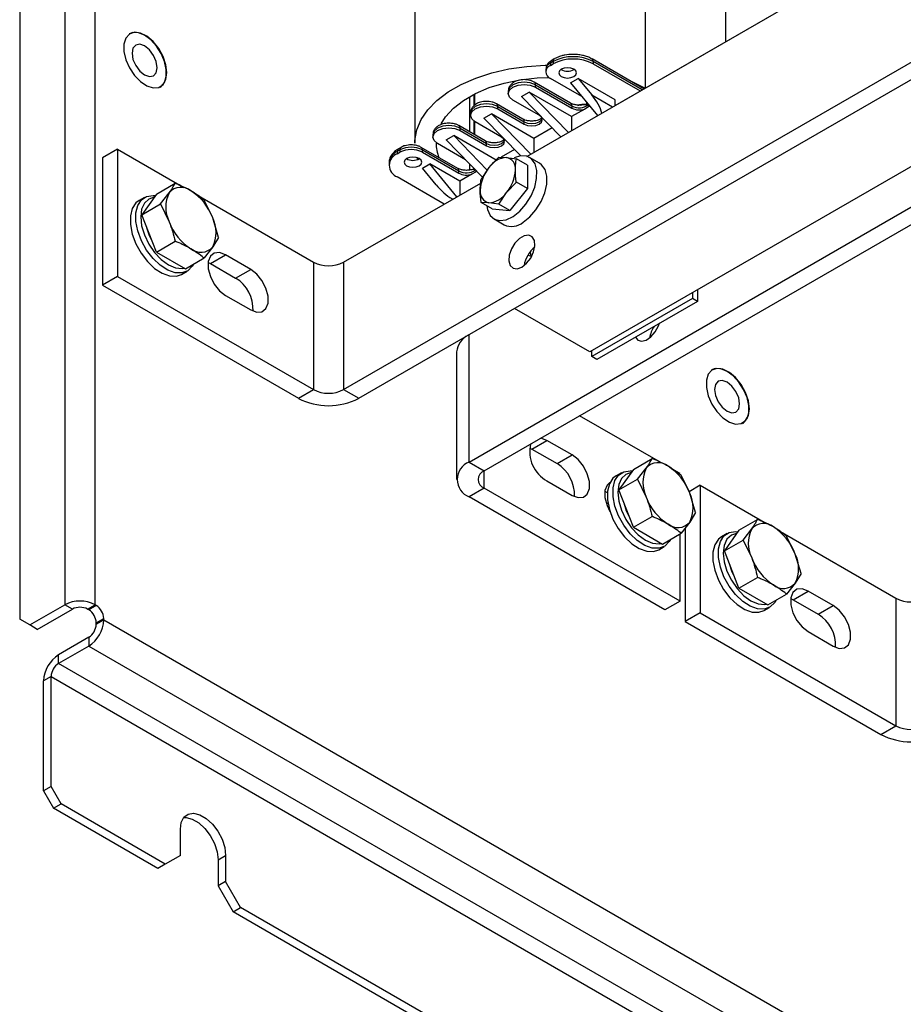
# Model space of a CAD drawing. Header units: millimetres. Extents: x 5 to 414, y 6 to 290.
# Tile 27 of 37: x 323 to 347, y 152 to 180. Entities that reach past the tile are written whole.
import ezdxf

# ---------------------------------------------------------------- set-up
doc = ezdxf.new("R2010")
doc.units = ezdxf.units.MM

msp = doc.modelspace()

# ---------------------------------------------------------------- linework, layer by layer
at = {"color": 7, "linetype": 'Continuous', "lineweight": 25}
for p, q in [((323.8734, 204.2518), (323.8734, 163.3431)), ((324.7219, 163.3431), (324.7219, 204.2518)), ((322.6006, 203.1905), (322.6006, 162.935)), ((340.2147, 187.0431), (340.2147, 177.8978)), ((342.4774, 185.7368), (342.4774, 179.204)), ((333.7276, 185.4919), (333.7276, 176.3467)), ((336.8841, 175.975), (346.8966, 181.7551)), ((339.3661, 177.4079), (346.2351, 181.3733)), ((331.7223, 169.4024), (349.5414, 179.6891)), ((332.1466, 169.1575), (349.9657, 179.4442)), ((337.6196, 178.6448), (337.5489, 178.604)), ((337.6527, 178.7181), (337.582, 178.6773)), ((337.6196, 178.6448), (337.6196, 178.5795)), ((352.9284, 178.7055), (338.659, 170.4679)), ((340.1767, 177.8759), (338.7178, 178.7181)), ((338.7509, 178.6448), (338.7509, 178.5795)), ((340.1298, 177.8488), (338.7509, 178.6448)), ((337.4171, 178.4203), (337.4171, 178.355)), ((337.5489, 178.604), (337.5489, 178.5387)), ((337.5489, 178.5387), (337.6196, 178.5795)), ((338.7509, 178.5795), (340.0732, 177.8162)), ((338.4332, 177.6608), (337.5489, 178.1713)), ((338.1145, 178.0488), (338.3267, 178.1713)), ((339.3661, 177.5712), (338.3267, 178.1713)), ((338.3267, 178.1713), (338.7092, 177.7055)), ((338.1168, 177.4731), (337.0915, 178.065)), ((337.1246, 177.9264), (337.1246, 177.9917)), ((337.1246, 177.9917), (338.1499, 177.3998)), ((337.1246, 177.9264), (338.1499, 177.3345)), ((338.1145, 178.0488), (338.8742, 177.1238)), ((340.2147, 177.8978), (340.2147, 177.8978)), ((335.2578, 167.3614), (353.0769, 177.6481)), ((335.2649, 177.6529), (335.2649, 176.6702)), ((335.3912, 177.722), (335.3912, 177.397)), ((335.4205, 177.4249), (335.4205, 177.7369)), ((336.3564, 177.808), (336.3564, 177.7427)), ((337.2307, 177.1304), (336.4882, 177.559)), ((336.7357, 177.661), (336.9478, 177.7835)), ((337.8392, 176.5264), (336.7357, 177.661)), ((338.1428, 177.0936), (336.9478, 177.7835)), ((338.0513, 176.6488), (336.9478, 177.7835)), ((338.7092, 177.7055), (339.2955, 177.3671)), ((339.3661, 177.4078), (339.3661, 177.5712)), ((335.6821, 167.1164), (353.5012, 177.4032)), ((336.7733, 177.024), (336.0308, 177.4526)), ((336.0639, 177.3141), (336.0639, 177.3794)), ((336.0639, 177.3794), (336.8064, 176.9508)), ((336.0639, 177.3141), (336.8064, 176.8855)), ((338.5128, 177.3072), (338.1428, 177.0936)), ((338.1499, 177.3998), (338.1499, 177.3345)), ((338.427, 177.4192), (338.3876, 177.411)), ((338.5553, 177.4268), (338.427, 177.4192)), ((338.6214, 177.3699), (338.5128, 177.3072)), ((338.56, 177.5064), (338.56, 177.4384)), ((338.6558, 177.3898), (338.6214, 177.3699)), ((335.2957, 177.1957), (335.2957, 177.1304)), ((335.675, 177.0487), (335.8872, 177.1712)), ((335.675, 177.0487), (336.7096, 175.9849)), ((337.0822, 176.4813), (335.8872, 177.1712)), ((336.9907, 176.0365), (335.8872, 177.1712)), ((338.1428, 177.0936), (338.1428, 176.7016)), ((335.7126, 176.4117), (334.9701, 176.8403)), ((335.0033, 176.7018), (335.0033, 176.7671)), ((335.0033, 176.7671), (335.7457, 176.3385)), ((335.0033, 176.7018), (335.7457, 176.2732)), ((335.3912, 176.9704), (335.3912, 176.5973)), ((335.4205, 176.5804), (335.4205, 176.9509)), ((336.17, 176.5181), (335.4275, 176.9467)), ((336.8064, 176.8855), (336.8064, 176.9508)), ((337.595, 176.7774), (337.0822, 176.4813)), ((334.2351, 176.5834), (334.2351, 176.5181)), ((334.6144, 176.4364), (334.8265, 176.5589)), ((334.6144, 176.4364), (335.6338, 175.3882)), ((336.0215, 175.869), (334.8265, 176.5589)), ((334.8265, 176.5589), (335.7699, 175.5889)), ((337.0822, 176.4813), (337.0822, 176.0893)), ((325.3583, 176.1791), (324.9341, 175.9342)), ((325.3583, 176.1791), (325.3583, 172.5864)), ((325.3583, 176.1791), (327.2249, 175.1016)), ((333.3062, 176.1548), (333.2355, 176.114)), ((333.3394, 176.228), (333.2687, 176.1872)), ((333.3062, 176.1548), (333.3062, 176.0895)), ((333.3464, 176.2315), (333.3403, 176.2285)), ((334.9348, 175.6361), (333.9095, 176.228)), ((333.9426, 176.0895), (333.9426, 176.1548)), ((333.9426, 176.1548), (334.9679, 175.5629)), ((335.1575, 175.878), (334.3669, 176.3344)), ((335.7457, 176.2732), (335.7457, 176.3385)), ((336.5344, 176.1651), (336.1575, 175.9475)), ((324.9341, 175.9342), (324.9341, 172.3414)), ((333.2355, 176.114), (333.2355, 176.0486)), ((333.2355, 176.0486), (333.3062, 176.0895)), ((333.8118, 175.8875), (333.794, 175.9385)), ((333.9426, 176.0895), (334.9679, 175.4976)), ((336.0918, 175.9493), (335.8164, 175.6576)), ((336.0918, 175.9493), (336.3114, 175.9433)), ((336.3114, 175.9433), (336.5868, 175.9051)), ((336.8983, 175.7252), (336.5868, 175.9051)), ((337.2427, 175.7796), (336.9599, 175.9429)), ((333.0012, 175.7874), (333.0012, 175.7221)), ((333.9426, 175.6404), (334.1547, 175.7629)), ((334.3251, 175.1747), (333.9426, 175.6404)), ((334.9962, 175.2771), (334.1547, 175.7629)), ((334.9144, 174.8379), (334.1547, 175.7629)), ((335.2649, 175.7675), (335.2649, 175.5881)), ((335.8164, 175.6576), (335.5968, 175.3336)), ((336.8983, 175.7252), (336.8983, 175.0652)), ((334.5579, 174.6321), (333.2355, 175.3955)), ((334.9679, 175.4976), (334.9679, 175.5629)), ((335.3308, 175.4703), (334.9962, 175.2771)), ((335.4394, 175.533), (335.3308, 175.4703)), ((335.4737, 175.5528), (335.4394, 175.533)), ((326.4492, 174.9125), (326.975, 175.216)), ((331.7223, 172.9952), (335.5829, 175.2238)), ((334.9962, 175.2771), (334.9962, 174.8851)), ((336.3114, 174.9533), (336.5868, 175.2451)), ((336.8983, 175.0652), (336.4033, 174.4495)), ((336.8983, 175.0652), (336.5868, 175.2451)), ((326.116, 174.8179), (325.9605, 174.7281)), ((326.4492, 174.9125), (326.0409, 174.3316)), ((326.5668, 174.6352), (326.8107, 174.9486)), ((327.5567, 174.9101), (330.8738, 172.9952)), ((334.7686, 174.7833), (334.7942, 174.7685)), ((336.0918, 174.6293), (336.3114, 174.9533)), ((326.0409, 174.3316), (326.5668, 174.6352)), ((326.5668, 174.6352), (326.8107, 174.1321)), ((328.0355, 174.2416), (327.7915, 174.7447)), ((335.8164, 174.6676), (335.5968, 174.6736)), ((335.9084, 174.4937), (335.5968, 174.6736)), ((336.0918, 174.6293), (335.8164, 174.6676)), ((335.9084, 174.4937), (336.4033, 174.4495)), ((336.4033, 174.4495), (336.0918, 174.6293)), ((326.4492, 173.2794), (326.0409, 174.3316)), ((328.1998, 173.6925), (328.0355, 174.2416)), ((335.96, 174.2108), (336.2428, 174.0475)), ((328.1998, 173.6925), (328.0355, 173.425)), ((326.4492, 173.2794), (326.975, 173.583)), ((328.0355, 173.425), (327.7915, 173.1116)), ((326.4492, 173.2794), (327.2657, 172.808)), ((327.2657, 172.808), (327.7915, 173.1116)), ((327.9746, 172.9541), (328.3989, 173.1991)), ((329.106, 172.7909), (328.3989, 173.1991)), ((327.9084, 172.9872), (327.9746, 172.9541)), ((327.9746, 172.9541), (328.6817, 172.5459)), ((330.8738, 172.9952), (330.8738, 169.4024)), ((331.7223, 172.9952), (331.7223, 169.4024)), ((325.3583, 172.5864), (324.9341, 172.3414)), ((325.3583, 172.5864), (330.8738, 169.4024)), ((327.1604, 172.6495), (327.3159, 172.7394)), ((328.6817, 172.5459), (329.106, 172.7909)), ((324.9341, 172.3414), (330.4495, 169.1575)), ((328.3989, 172.0559), (329.106, 171.6477)), ((341.544, 172.1334), (341.544, 171.9701)), ((341.6854, 172.2151), (341.6854, 171.8885)), ((341.544, 171.9701), (338.7156, 170.3373)), ((341.6854, 171.8885), (338.857, 170.2557)), ((341.6854, 171.8885), (341.544, 171.9701)), ((338.659, 170.4679), (336.5378, 171.6925)), ((335.2578, 167.3614), (335.2578, 170.9535)), ((334.9064, 170.4643), (334.9064, 166.8715)), ((338.7156, 170.3373), (338.7156, 170.5006)), ((338.857, 170.2557), (338.7156, 170.3373)), ((330.4495, 169.1575), (330.8738, 169.4024)), ((331.7223, 169.4024), (332.1466, 169.1575)), ((340.6599, 167.3457), (338.3696, 168.6679)), ((337.0256, 167.7291), (337.4499, 167.974)), ((338.157, 167.5658), (337.4499, 167.974)), ((336.9594, 167.7622), (337.0256, 167.7291)), ((337.0256, 167.7291), (337.7327, 167.3209)), ((337.7327, 167.3209), (338.157, 167.5658)), ((335.2578, 167.3614), (335.6821, 167.1164)), ((339.8842, 167.1566), (340.4101, 167.4602)), ((335.6821, 166.6266), (335.6821, 167.1164)), ((339.5511, 167.062), (339.3955, 166.9722)), ((339.8842, 167.1566), (339.4759, 166.5757)), ((340.0018, 166.8793), (340.2457, 167.1927)), ((341.1975, 167.0354), (340.9917, 167.1542)), ((337.4499, 166.8309), (338.157, 166.4227)), ((339.4759, 166.5757), (340.0018, 166.8793)), ((340.0018, 166.8793), (340.2457, 166.3762)), ((341.4705, 166.4857), (341.2266, 166.9888)), ((335.6821, 166.6266), (335.2578, 166.3817)), ((341.1975, 163.4426), (335.6821, 166.6266)), ((339.0807, 166.5376), (339.1469, 166.5045)), ((339.1469, 166.5045), (339.1502, 166.5064)), ((339.1469, 166.5045), (339.1499, 166.5028)), ((339.8842, 165.5235), (339.4759, 166.5757)), ((341.7632, 166.7088), (341.45, 166.528)), ((341.6348, 165.9366), (341.4705, 166.4857)), ((341.7632, 166.7088), (341.7632, 163.116)), ((341.7632, 166.7088), (343.6298, 165.6313)), ((340.7733, 163.1977), (335.2578, 166.3817)), ((339.1667, 166.2009), (339.1278, 166.1796)), ((341.6348, 165.9366), (341.4705, 165.6692)), ((339.8842, 165.5235), (340.4101, 165.8271)), ((341.4705, 165.6692), (341.2266, 165.3557)), ((342.854, 165.4421), (343.3799, 165.7457)), ((339.8842, 165.5235), (340.7007, 165.0522)), ((340.7007, 165.0522), (341.2266, 165.3557)), ((341.1975, 163.4426), (341.1975, 165.339)), ((341.339, 165.5001), (341.339, 162.8711)), ((342.5209, 165.3475), (342.3653, 165.2577)), ((342.854, 165.4421), (342.4458, 164.8613)), ((342.9717, 165.1649), (343.2156, 165.4783)), ((343.9616, 165.4397), (347.2786, 163.5248)), ((342.4458, 164.8613), (342.9717, 165.1649)), ((342.9717, 165.1649), (343.2156, 164.6617)), ((344.4403, 164.7712), (344.1964, 165.2744)), ((340.5954, 164.8937), (340.751, 164.9835)), ((342.854, 163.8091), (342.4458, 164.8613)), ((344.6047, 164.2221), (344.4403, 164.7712)), ((344.6047, 164.2221), (344.4403, 163.9547)), ((342.854, 163.8091), (343.3799, 164.1126)), ((344.4403, 163.9547), (344.1964, 163.6413)), ((342.854, 163.8091), (343.6705, 163.3377)), ((344.3795, 163.4838), (344.8038, 163.7287)), ((345.5109, 163.3205), (344.8038, 163.7287)), ((341.1975, 163.4426), (340.7733, 163.1977)), ((343.6705, 163.3377), (344.1964, 163.6413)), ((344.3133, 163.5169), (344.3795, 163.4838)), ((344.3795, 163.4838), (345.0866, 163.0756)), ((347.2786, 163.5248), (347.2786, 159.932)), ((322.8835, 162.7717), (323.8734, 163.3431)), ((323.0956, 162.6492), (324.0855, 163.2207)), ((324.0855, 163.2207), (323.8734, 163.3431)), ((324.5098, 163.2207), (324.7219, 163.3431)), ((324.5452, 163.2003), (324.5098, 163.2207)), ((324.7573, 163.3227), (324.5452, 163.2003)), ((324.7573, 163.3227), (324.7219, 163.3431)), ((341.7632, 163.116), (341.339, 162.8711)), ((341.7632, 163.116), (347.2786, 159.932)), ((343.5652, 163.1792), (343.7208, 163.269)), ((345.0866, 163.0756), (345.5109, 163.3205)), ((322.8835, 162.7717), (322.6006, 162.935)), ((324.7573, 162.8328), (324.9694, 162.9553)), ((324.7573, 162.792), (324.9694, 162.9145)), ((324.7573, 162.792), (324.7573, 162.8328)), ((324.9694, 162.9145), (324.9694, 162.9553)), ((324.9694, 162.9145), (383.0229, 129.4009)), ((341.339, 162.8711), (346.8544, 159.6871)), ((323.0956, 162.6492), (322.8835, 162.7717)), ((344.8038, 162.5856), (345.5109, 162.1774)), ((324.5452, 162.4246), (323.6966, 161.9348)), ((324.5452, 162.4246), (324.5452, 162.1796)), ((324.5452, 162.1796), (323.6966, 161.6898)), ((324.5452, 162.1796), (382.5986, 128.6661)), ((323.6966, 161.6898), (323.6966, 161.9348)), ((381.7501, 128.1762), (323.6966, 161.6898)), ((323.4845, 161.3224), (323.2724, 161.1999)), ((323.2724, 158.0971), (323.2724, 161.1999)), ((323.4845, 158.2195), (323.4845, 161.3224)), ((323.4845, 161.3224), (381.538, 127.8088)), ((346.8544, 159.6871), (347.2786, 159.932)), ((323.4845, 158.2195), (323.2724, 158.0971)), ((323.7673, 157.7296), (323.4845, 158.2195)), ((323.2724, 158.0971), (323.5552, 157.6072)), ((323.5552, 157.6072), (323.7673, 157.7296)), ((326.4897, 155.9131), (323.5552, 157.6072)), ((326.7018, 156.0356), (323.7673, 157.7296)), ((327.1261, 156.2806), (327.1261, 157.0155)), ((327.1261, 156.2806), (326.7018, 156.0356)), ((328.1868, 156.1582), (328.3989, 156.2807)), ((328.3989, 156.2807), (328.3989, 155.5458)), ((326.7018, 156.0356), (326.4897, 155.9131)), ((328.1868, 156.1582), (328.1868, 155.4233)), ((328.3989, 155.5458), (328.1868, 155.4233)), ((328.1868, 155.4233), (328.611, 154.6885)), ((328.8232, 154.811), (328.3989, 155.5458)), ((328.611, 154.6885), (328.8232, 154.811)), ((337.3084, 149.9125), (328.8232, 154.811)), ((337.0963, 149.79), (328.611, 154.6885))]:
    msp.add_line(p, q, dxfattribs=at)
at = {"color": 7, "linetype": 'Continuous', "lineweight": 25, "flags": 128}
for points in [[(326.7443, 178.335), (326.7173, 178.5576), (326.6386, 178.7916), (326.5153, 179.0162), (326.3583, 179.2115), (326.1816, 179.3601), (326.0008, 179.4488), (325.8321, 179.4697), (325.6904, 179.4211), (325.5883, 179.3071), (325.5348, 179.1379), (325.5348, 178.9286), (325.5883, 178.6977), (325.6904, 178.4658), (325.8321, 178.2535), (326.0008, 178.0796), (326.1816, 177.9596), (326.3583, 177.9041), (326.5153, 177.9182), (326.6386, 178.0004), (326.7173, 178.1436), (326.7443, 178.335)], [(326.5537, 177.9203), (326.5838, 177.9402), (326.6786, 178.0559), (326.7281, 178.2218), (326.7281, 178.4245), (326.6786, 178.6475), (326.5838, 178.8727), (326.4511, 179.082), (326.2915, 179.2584), (326.1178, 179.3875), (325.9441, 179.4589), (325.7844, 179.4669), (325.6818, 179.4307)], [(326.1178, 178.2672), (326.2531, 178.2202), (326.3678, 178.2425), (326.4444, 178.3307), (326.4713, 178.4714), (326.4444, 178.6431), (326.3678, 178.8198), (326.2531, 178.9745), (326.1178, 179.0837), (325.9825, 179.1308), (325.8678, 179.1085), (325.7911, 179.0203), (325.7642, 178.8796), (325.7911, 178.7078), (325.8678, 178.5311), (325.9825, 178.3764), (326.1178, 178.2672)], [(333.7276, 176.3467), (333.7299, 176.4216), (333.7829, 176.7194), (333.9057, 177.0103), (334.096, 177.2888), (334.3502, 177.5498), (334.6635, 177.7884), (335.0303, 178.0001), (335.4435, 178.181), (335.8956, 178.3277), (336.3781, 178.4376), (336.882, 178.5085), (337.3979, 178.5391), (337.4401, 178.5398)], [(338.2065, 178.4285), (338.1254, 178.4598), (338.0297, 178.4707), (337.934, 178.4598), (337.8529, 178.4285), (337.7987, 178.3816), (337.7797, 178.3264), (337.7987, 178.2712), (337.8529, 178.2244), (337.934, 178.1931), (338.0297, 178.1821), (338.1254, 178.1931), (338.2065, 178.2244), (338.2607, 178.2712), (338.2797, 178.3264), (338.2607, 178.3816), (338.2065, 178.4285)], [(334.4676, 176.887), (334.5946, 177.0854), (334.8181, 177.3295), (335.1021, 177.5517), (335.4403, 177.7469), (335.8251, 177.9108), (336.248, 178.0399), (336.6994, 178.131), (337.1694, 178.1824), (337.5139, 178.194)], [(339.7263, 178.1359), (339.8237, 178.0946), (340.2147, 177.8978)], [(337.1246, 177.9917), (336.9786, 178.048), (336.8064, 178.0678), (336.6342, 178.048), (336.4882, 177.9917), (336.3907, 177.9074), (336.3564, 177.808)], [(336.4882, 177.559), (336.3907, 177.6433), (336.3564, 177.7427), (336.3907, 177.8421), (336.4882, 177.9264), (336.6342, 177.9827), (336.8064, 178.0025), (336.9786, 177.9827), (337.1246, 177.9264)], [(336.0639, 177.3794), (335.9179, 177.4357), (335.7457, 177.4555), (335.5735, 177.4357), (335.4275, 177.3794), (335.33, 177.2951), (335.2957, 177.1957)], [(335.4275, 176.9467), (335.33, 177.031), (335.2957, 177.1304), (335.33, 177.2298), (335.4275, 177.3141), (335.5735, 177.3704), (335.7457, 177.3902), (335.9179, 177.3704), (336.0639, 177.3141)], [(338.6214, 177.3699), (338.6425, 177.3955), (338.6462, 177.4014)], [(336.8064, 176.8855), (336.9037, 176.8479), (337.0185, 176.8347), (337.1333, 176.8479), (337.2307, 176.8855), (337.2957, 176.9416), (337.3185, 177.0079), (337.2957, 177.0742), (337.2307, 177.1304)], [(336.8064, 176.9508), (336.9037, 176.9132), (337.0185, 176.9001), (337.1333, 176.9132), (337.2307, 176.9508), (337.2957, 177.007), (337.3131, 177.0406)], [(335.0033, 176.7671), (334.8573, 176.8234), (334.6851, 176.8432), (334.5129, 176.8234), (334.3669, 176.7671), (334.2693, 176.6828), (334.2351, 176.5834)], [(334.3669, 176.3344), (334.2693, 176.4187), (334.2351, 176.5181), (334.2693, 176.6175), (334.3669, 176.7018), (334.5129, 176.7581), (334.6851, 176.7779), (334.8573, 176.7581), (335.0033, 176.7018)], [(335.7457, 176.2732), (335.8431, 176.2356), (335.9579, 176.2224), (336.0727, 176.2356), (336.17, 176.2732), (336.235, 176.3293), (336.2579, 176.3956), (336.235, 176.4619), (336.17, 176.5181)], [(335.7457, 176.3385), (335.8431, 176.3009), (335.9579, 176.2877), (336.0727, 176.3009), (336.17, 176.3385), (336.235, 176.3947), (336.2525, 176.4283)], [(333.4971, 175.7098), (333.5782, 175.6785), (333.6739, 175.6676), (333.7696, 175.6785), (333.8507, 175.7098), (333.9049, 175.7567), (333.9239, 175.8119), (333.9049, 175.8671), (333.8507, 175.9139), (333.7696, 175.9452), (333.6739, 175.9562), (333.5782, 175.9452), (333.4971, 175.9139), (333.4429, 175.8671), (333.4239, 175.8119), (333.4429, 175.7567), (333.4971, 175.7098)], [(336.4956, 174.282), (336.6848, 174.4325), (336.8574, 174.6309), (337.0004, 174.8624), (337.1034, 175.1097), (337.1586, 175.3546), (337.162, 175.579), (337.1134, 175.766), (337.0163, 175.902), (336.8779, 175.9767), (336.7085, 175.9848), (336.5304, 175.93)], [(336.7785, 174.1187), (336.9677, 174.2693), (337.1402, 174.4676), (337.2833, 174.6991), (337.3862, 174.9464), (337.4415, 175.1914), (337.4449, 175.4157), (337.3962, 175.6027), (337.2991, 175.7387), (337.2427, 175.7796)], [(335.4635, 175.5633), (335.4606, 175.5586), (335.4394, 175.533)], [(327.495, 172.9404), (327.4596, 172.8773), (327.3345, 172.7508), (327.1706, 172.6888), (326.9782, 172.6954), (326.7693, 172.7699), (326.557, 172.9079), (326.3547, 173.1006), (326.1751, 173.3359), (326.0295, 173.599), (325.927, 173.8734), (325.8741, 174.1418), (325.8741, 174.3874), (325.927, 174.5948), (326.0295, 174.7508), (326.1751, 174.8458), (326.3547, 174.8738), (326.418, 174.8681)], [(326.3845, 174.8204), (326.2367, 174.7721), (326.1131, 174.6574), (326.0354, 174.4856), (326.0089, 174.2685), (326.0354, 174.0207), (326.1131, 173.7592), (326.2367, 173.5018), (326.3978, 173.2661), (326.5854, 173.0681), (326.7867, 172.9212), (326.988, 172.8356), (327.1756, 172.8171), (327.2339, 172.8264)], [(325.9605, 174.7281), (325.8739, 174.661), (325.7715, 174.505), (325.7186, 174.2976), (325.7186, 174.052), (325.7715, 173.7835), (325.8739, 173.5092), (326.0195, 173.2461), (326.1991, 173.0108), (326.4014, 172.8181), (326.6137, 172.6801), (326.8226, 172.6055), (327.0151, 172.599), (327.1604, 172.6495)], [(335.7571, 174.5811), (335.7757, 174.4756), (335.8493, 174.3125), (335.9682, 174.2062), (336.1235, 174.1644), (336.3038, 174.1903), (336.4956, 174.282)], [(326.3313, 173.583), (326.2585, 173.7324), (326.1846, 173.9613)], [(336.7428, 172.8559), (336.8756, 172.9612), (336.9905, 173.1097), (337.0719, 173.2812), (337.1089, 173.4527), (337.0964, 173.6008), (337.0362, 173.7057), (336.9363, 173.7532), (336.8103, 173.7368), (336.6752, 173.6588), (336.5492, 173.5297), (336.4493, 173.367), (336.3891, 173.1925), (336.3766, 173.0299), (336.4136, 172.9012), (336.495, 172.8237), (336.6099, 172.8079), (336.7428, 172.8559)], [(328.3989, 173.1991), (328.2296, 173.2623), (328.0807, 173.249), (327.9702, 173.1607), (327.9114, 173.0081), (327.9114, 172.8096), (327.9702, 172.5891), (328.0807, 172.3733), (328.2296, 172.1881), (328.3989, 172.0559)], [(337.0155, 173.1568), (336.9341, 173.1792), (336.9121, 173.1944)], [(337.0155, 173.1568), (337.0019, 173.1822), (336.977, 173.2894)], [(329.106, 171.6477), (329.2753, 171.5844), (329.4242, 171.5977), (329.5347, 171.686), (329.5935, 171.8386), (329.5935, 172.0371), (329.5347, 172.2576), (329.4242, 172.4735), (329.2753, 172.6587), (329.106, 172.7909)], [(339.9389, 170.8802), (340.0066, 170.7965), (340.1144, 170.7647), (340.2444, 170.7971), (340.3789, 170.8891), (340.4999, 171.0285), (340.5909, 171.1964), (340.6177, 171.2721)], [(343.1491, 168.8647), (343.1221, 169.0873), (343.0435, 169.3213), (342.9202, 169.5459), (342.7632, 169.7412), (342.5865, 169.8898), (342.4057, 169.9785), (342.237, 169.9994), (342.0953, 169.9507), (341.9931, 169.8367), (341.9397, 169.6675), (341.9397, 169.4582), (341.9931, 169.2273), (342.0953, 168.9955), (342.237, 168.7831), (342.4057, 168.6092), (342.5865, 168.4892), (342.7632, 168.4338), (342.9202, 168.4478), (343.0435, 168.5301), (343.1221, 168.6733), (343.1491, 168.8647)], [(342.9586, 168.4499), (342.9886, 168.4698), (343.0835, 168.5856), (343.133, 168.7515), (343.133, 168.9541), (343.0835, 169.1771), (342.9886, 169.4024), (342.856, 169.6117), (342.6964, 169.788), (342.5226, 169.9172), (342.3489, 169.9886), (342.1893, 169.9966), (342.0867, 169.9603)], [(342.5226, 168.7969), (342.6579, 168.7498), (342.7726, 168.7721), (342.8493, 168.8603), (342.8762, 169.001), (342.8493, 169.1728), (342.7726, 169.3495), (342.6579, 169.5042), (342.5226, 169.6134), (342.3874, 169.6604), (342.2726, 169.6381), (342.196, 169.5499), (342.1691, 169.4092), (342.196, 169.2375), (342.2726, 169.0608), (342.3874, 168.906), (342.5226, 168.7969)], [(337.4499, 167.974), (337.2806, 168.0373), (337.278, 168.0377)], [(338.157, 166.4227), (338.3263, 166.3594), (338.4751, 166.3727), (338.5856, 166.461), (338.6444, 166.6136), (338.6444, 166.8121), (338.5856, 167.0326), (338.4751, 167.2484), (338.3263, 167.4336), (338.157, 167.5658)], [(340.93, 165.1845), (340.8946, 165.1214), (340.7696, 164.9949), (340.6057, 164.9329), (340.4132, 164.9395), (340.2043, 165.0141), (339.992, 165.152), (339.7897, 165.3447), (339.6101, 165.58), (339.4645, 165.8431), (339.3621, 166.1175), (339.3092, 166.3859), (339.3092, 166.6315), (339.3621, 166.8389), (339.4645, 166.995), (339.6101, 167.09), (339.7897, 167.1179), (339.853, 167.1122)], [(339.8195, 167.0645), (339.6717, 167.0162), (339.5481, 166.9015), (339.4704, 166.7297), (339.4439, 166.5126), (339.4704, 166.2648), (339.5481, 166.0033), (339.6717, 165.7459), (339.8328, 165.5102), (340.0204, 165.3122), (340.2217, 165.1654), (340.423, 165.0797), (340.6106, 165.0612), (340.6689, 165.0705)], [(339.2212, 166.7841), (339.1425, 166.7111), (339.0837, 166.5585), (339.0837, 166.36), (339.1425, 166.1395), (339.2235, 165.9717)], [(339.3955, 166.9722), (339.309, 166.9052), (339.2065, 166.7491), (339.1536, 166.5417), (339.1536, 166.2961), (339.2065, 166.0277), (339.309, 165.7533), (339.4546, 165.4902), (339.6342, 165.2549), (339.8365, 165.0622), (340.0487, 164.9243), (340.2577, 164.8497), (340.4501, 164.8431), (340.5954, 164.8937)], [(339.7664, 165.8272), (339.6935, 165.9765), (339.6196, 166.2054)], [(343.8998, 163.4701), (343.8644, 163.407), (343.7394, 163.2804), (343.5755, 163.2185), (343.3831, 163.225), (343.1741, 163.2996), (342.9619, 163.4376), (342.7596, 163.6302), (342.58, 163.8655), (342.4344, 164.1286), (342.3319, 164.403), (342.279, 164.6715), (342.279, 164.9171), (342.3319, 165.1244), (342.4344, 165.2805), (342.58, 165.3755), (342.7596, 165.4034), (342.8228, 165.3977)], [(342.7893, 165.3501), (342.6416, 165.3017), (342.518, 165.1871), (342.4403, 165.0153), (342.4138, 164.7981), (342.4403, 164.5504), (342.518, 164.2889), (342.6416, 164.0315), (342.8027, 163.7958), (342.9903, 163.5977), (343.1916, 163.4509), (343.3929, 163.3653), (343.5805, 163.3467), (343.6388, 163.356)], [(342.3653, 165.2577), (342.2788, 165.1907), (342.1764, 165.0346), (342.1235, 164.8273), (342.1235, 164.5816), (342.1764, 164.3132), (342.2788, 164.0388), (342.4244, 163.7757), (342.604, 163.5404), (342.8063, 163.3478), (343.0186, 163.2098), (343.2275, 163.1352), (343.42, 163.1287), (343.5652, 163.1792)], [(342.7362, 164.1127), (342.6633, 164.262), (342.5895, 164.4909)], [(344.8038, 163.7287), (344.6345, 163.792), (344.4856, 163.7787), (344.3751, 163.6904), (344.3163, 163.5378), (344.3163, 163.3393), (344.3751, 163.1188), (344.4856, 162.903), (344.6345, 162.7178), (344.8038, 162.5856)], [(345.5109, 162.1774), (345.6802, 162.1141), (345.829, 162.1274), (345.9395, 162.2157), (345.9983, 162.3683), (345.9983, 162.5668), (345.9395, 162.7873), (345.829, 163.0031), (345.6802, 163.1883), (345.5109, 163.3205)], [(327.1261, 157.0155), (327.1519, 157.2076), (327.2271, 157.3544), (327.3458, 157.444), (327.4981, 157.4692), (327.6719, 157.4278), (327.8531, 157.3232), (328.0269, 157.1639), (328.1793, 156.9629), (328.2979, 156.7363), (328.3731, 156.5026), (328.3989, 156.2807)], [(327.2191, 157.3443), (327.286, 157.3467), (327.4598, 157.3053), (327.6409, 157.2007), (327.8147, 157.0415), (327.9671, 156.8404), (328.0857, 156.6139), (328.161, 156.3801), (328.1868, 156.1582)]]:
    msp.add_lwpolyline(points, dxfattribs=at)
at = {"color": 7, "linetype": 'Continuous', "lineweight": 25}
for centre, radius, start, end in [((337.6273, 178.6127), 0.0789, 125.01333, 186.29885), ((337.6975, 178.6536), 0.0785, 123.95942, 186.3945), ((338.1853, 177.5531), 1.2296, 62.60967, 117.39033), ((338.1853, 177.4877), 1.2296, 62.60967, 117.39033), ((338.6731, 178.6536), 0.0784, 353.58215, 56.30067), ((337.6423, 178.3979), 0.2263, 114.37466, 174.3052), ((337.6186, 178.355), 0.1965, 110.78342, 249.21658), ((338.0297, 178.7366), 0.3621, 239.54613, 300.45387), ((337.0465, 178.0004), 0.0786, 353.63406, 55.72409), ((335.9858, 177.3881), 0.0786, 353.63406, 55.72409), ((338.0738, 177.4095), 0.0767, 352.74417, 55.94365), ((338.3595, 177.7681), 0.4238, 240.35248, 307.88072), ((338.3638, 177.7532), 0.4703, 242.93873, 288.46514), ((338.5235, 177.4466), 0.0375, 328.12539, 347.45313), ((336.728, 176.9594), 0.0789, 353.70115, 54.98667), ((334.9252, 176.7758), 0.0786, 353.63406, 55.72409), ((333.3139, 176.1226), 0.0789, 125.01333, 186.29885), ((333.3842, 176.1635), 0.0785, 124.06107, 186.38534), ((333.6244, 175.5407), 0.6917, 62.60967, 117.39033), ((333.6244, 175.4753), 0.6917, 62.60967, 117.39033), ((333.8645, 176.1635), 0.0786, 353.63406, 55.72409), ((335.4426, 176.351), 1.115, 180.22332, 201.53695), ((335.6673, 176.3471), 0.0789, 353.70115, 54.98667), ((333.4016, 175.7475), 0.4024, 114.37466, 174.3052), ((333.3595, 175.7221), 0.3493, 110.78342, 249.21658), ((333.6739, 176.222), 0.3621, 239.54613, 300.45387), ((336.3496, 175.3055), 0.6389, 93.42954, 146.56509), ((336.2551, 175.6407), 0.3078, 350.74812, 79.45322), ((334.8895, 175.5715), 0.0789, 353.70115, 54.98667), ((335.1778, 175.9337), 0.4261, 240.48576, 306.99575), ((336.6422, 174.9702), 1.0744, 140.22793, 177.36071), ((335.4856, 175.6406), 1.0744, 320.22793, 357.36071), ((335.1819, 175.9163), 0.4703, 242.93873, 288.46514), ((327.1449, 174.6629), 0.4397, 50.75183, 139.4672), ((327.6273, 174.5403), 0.913, 153.43643, 206.56357), ((326.5953, 173.7109), 1.5348, 20.22711, 57.36203), ((335.8728, 174.9702), 0.3078, 170.74812, 259.45322), ((335.7782, 175.3053), 0.6389, 273.42954, 326.56509), ((327.2189, 173.8333), 0.913, 333.43643, 26.56357), ((328.2508, 174.6627), 1.5348, 200.22711, 237.36203), ((336.4556, 174.4971), 0.4974, 244.66778, 310.46751), ((327.7013, 173.7108), 0.4397, 230.75183, 319.4672), ((337.6271, 172.7699), 0.8324, 128.82577, 171.17961), ((331.298, 173.814), 0.9222, 242.60967, 297.39033), ((328.1408, 171.6662), 1.0327, 357.13548, 58.41378), ((341.1646, 170.7261), 0.8347, 146.61946, 171.00996), ((335.4959, 170.4083), 0.5922, 116.7809, 174.57427), ((331.298, 170.2212), 0.9222, 242.60967, 297.39033), ((331.298, 170.7951), 1.8444, 242.60967, 297.39033), ((337.9138, 167.6611), 0.951, 167.37408, 240.8045), ((335.4437, 166.8715), 0.5239, 110.78342, 249.21658), ((337.1918, 166.4412), 1.0327, 357.13548, 58.41378), ((340.5799, 166.907), 0.4397, 50.75183, 139.4672), ((335.7751, 166.8715), 0.262, 110.78342, 249.21658), ((341.0623, 166.7845), 0.913, 153.43643, 206.56357), ((340.0304, 165.9551), 1.5348, 20.22711, 57.36203), ((340.6539, 166.0774), 0.913, 333.43643, 26.56357), ((341.6859, 166.9068), 1.5348, 200.22711, 237.36203), ((341.1363, 165.9549), 0.4397, 230.75183, 319.4672), ((343.5498, 165.1925), 0.4397, 50.75183, 139.4672), ((344.0322, 165.07), 0.913, 153.43643, 206.56357), ((343.0002, 164.2406), 1.5348, 20.22711, 57.36203), ((344.6557, 165.1924), 1.5348, 200.22711, 237.36203), ((343.6237, 164.363), 0.913, 333.43643, 26.56357), ((344.1062, 164.2404), 0.4397, 230.75183, 319.4672), ((324.2977, 162.5243), 0.9222, 62.60967, 117.39033), ((347.7029, 164.3436), 0.9222, 242.60967, 297.39033), ((324.2977, 162.8113), 0.4611, 62.60967, 117.39033), ((324.2967, 162.8119), 0.461, 2.60548, 57.39452), ((324.5089, 162.9344), 0.461, 2.60548, 57.39452), ((324.0483, 162.9564), 0.9221, 302.60548, 357.39452), ((344.5457, 162.1959), 1.0327, 357.13548, 58.41378), ((324.2967, 162.813), 0.461, 302.60548, 357.39452), ((324.1935, 161.158), 0.9221, 122.60548, 177.39452), ((323.9451, 161.3014), 0.461, 122.60548, 177.39452), ((347.7029, 160.7509), 0.9222, 242.60967, 297.39033), ((347.7029, 161.3248), 1.8444, 242.60967, 297.39033)]:
    msp.add_arc(centre, radius, start, end, dxfattribs=at)
for centre, start_param, end_param in [((338.4263, 177.5423), 3.8012434, 4.633576), ((334.6079, 175.338), 1.4919833, 2.2774628)]:
    msp.add_ellipse(centre, major_axis=(-0.5307, 0.6062), ratio=0.398878, start_param=start_param, end_param=end_param, dxfattribs=at)
for points, knots in [([(337.5841, 178.6752), (337.5718, 178.6689), (337.5286, 178.6468), (337.4718, 178.5878), (337.4228, 178.5061), (337.422, 178.4462), (337.4217, 178.4217)], [0, 0, 0, 0, 0.1253899, 0.4387044, 0.7702676, 1, 1, 1, 1]), ([(338.1853, 178.8477), (338.1061, 178.8437), (337.9967, 178.8382), (337.8481, 178.8022), (337.7454, 178.7684), (337.6812, 178.7317), (337.6547, 178.7165)], [0, 0, 0, 0, 0.407127, 0.5634384, 0.8195314, 1, 1, 1, 1]), ([(338.7152, 178.7161), (338.7059, 178.7226), (338.6622, 178.7531), (338.5706, 178.7867), (338.4438, 178.8233), (338.3157, 178.844), (338.2262, 178.8466), (338.1853, 178.8477)], [0, 0, 0, 0, 0.0689275, 0.3233723, 0.5374688, 0.7886588, 1, 1, 1, 1]), ([(336.8064, 178.1354), (336.7481, 178.1312), (336.6673, 178.1254), (336.5621, 178.0882), (336.4836, 178.0459), (336.4105, 177.9763), (336.3621, 177.8933), (336.3613, 177.8332), (336.361, 177.8084)], [0, 0, 0, 0, 0.26102404, 0.36149944, 0.52704718, 0.69585397, 0.87449273, 1, 1, 1, 1]), ([(337.0898, 178.0633), (337.0776, 178.0708), (337.0403, 178.0938), (336.9466, 178.125), (336.8602, 178.1314), (336.8064, 178.1354)], [0, 0, 0, 0, 0.1540766, 0.472609, 1, 1, 1, 1]), ([(335.7457, 177.5231), (335.6874, 177.5189), (335.6067, 177.513), (335.5015, 177.4759), (335.4229, 177.4336), (335.3498, 177.364), (335.3014, 177.281), (335.3007, 177.2209), (335.3003, 177.1961)], [0, 0, 0, 0, 0.261024, 0.3614994, 0.5270472, 0.695854, 0.8744927, 1, 1, 1, 1]), ([(336.0291, 177.451), (336.017, 177.4585), (335.9796, 177.4815), (335.8859, 177.5127), (335.7996, 177.5191), (335.7457, 177.5231)], [0, 0, 0, 0, 0.1540766, 0.472609, 1, 1, 1, 1]), ([(338.362, 177.4167), (338.3221, 177.4188), (338.2666, 177.4217), (338.196, 177.439), (338.1504, 177.4546), (338.1273, 177.468), (338.1181, 177.4733)], [0, 0, 0, 0, 0.416848, 0.5798645, 0.8326078, 1, 1, 1, 1]), ([(338.3179, 177.407), (338.3385, 177.4169), (338.3822, 177.438), (338.4636, 177.4452), (338.5219, 177.4411), (338.56, 177.4384)], [0, 0, 0, 0, 0.23456437, 0.49960439, 1, 1, 1, 1]), ([(338.5994, 177.4584), (338.5994, 177.4583), (338.5915, 177.451), (338.5803, 177.4403), (338.565, 177.4304), (338.5585, 177.428), (338.5553, 177.4268)], [0, 0, 0, 0, 0.004504, 0.5477856, 0.7785675, 1, 1, 1, 1]), ([(338.56, 177.4384), (338.5614, 177.4387), (338.5641, 177.4392), (338.569, 177.4422), (338.574, 177.4466), (338.582, 177.4556), (338.5875, 177.4628), (338.5915, 177.468)], [0, 0, 0, 0, 0.1249416, 0.2504734, 0.3903761, 0.5548569, 1, 1, 1, 1]), ([(337.0185, 176.9677), (336.9786, 176.9698), (336.9231, 176.9727), (336.8525, 176.99), (336.8069, 177.0056), (336.7838, 177.019), (336.7745, 177.0243)], [0, 0, 0, 0, 0.41673058, 0.57970122, 0.83237329, 1, 1, 1, 1]), ([(337.3175, 177.071), (337.3179, 177.0715), (337.3187, 177.0729), (337.3015, 177.0474), (337.2551, 177.0172), (337.1995, 176.9943), (337.1235, 176.9735), (337.0597, 176.97), (337.0185, 176.9677)], [0, 0, 0, 0, 0.1271775, 0.3325922, 0.5000853, 0.6341942, 0.7637749, 1, 1, 1, 1]), ([(334.6851, 176.9108), (334.6268, 176.9066), (334.546, 176.9007), (334.4408, 176.8636), (334.3623, 176.8213), (334.2892, 176.7517), (334.2408, 176.6687), (334.24, 176.6086), (334.2397, 176.5838)], [0, 0, 0, 0, 0.261024, 0.3614994, 0.5270472, 0.695854, 0.8744927, 1, 1, 1, 1]), ([(334.9685, 176.8387), (334.9563, 176.8462), (334.919, 176.8692), (334.8253, 176.9004), (334.7389, 176.9068), (334.6851, 176.9108)], [0, 0, 0, 0, 0.1540766, 0.472609, 1, 1, 1, 1]), ([(336.2569, 176.4587), (336.2572, 176.4592), (336.2581, 176.4606), (336.2408, 176.4351), (336.1944, 176.4049), (336.1389, 176.382), (336.0628, 176.3612), (335.999, 176.3577), (335.9579, 176.3554)], [0, 0, 0, 0, 0.12717749, 0.33259215, 0.5000853, 0.63419419, 0.76377486, 1, 1, 1, 1]), ([(333.2706, 176.1857), (333.2588, 176.1796), (333.2052, 176.1521), (333.1276, 176.0852), (333.0478, 175.9819), (333.0028, 175.8792), (333.0068, 175.8141), (333.0081, 175.7932)], [0, 0, 0, 0, 0.0728369, 0.3293658, 0.5944347, 0.8699771, 1, 1, 1, 1]), ([(333.6244, 176.2985), (333.5663, 176.294), (333.4859, 176.2878), (333.3929, 176.2569), (333.3585, 176.2362), (333.3415, 176.226)], [0, 0, 0, 0, 0.5680735, 0.7867407, 1, 1, 1, 1]), ([(333.9078, 176.2264), (333.8956, 176.2339), (333.8583, 176.2569), (333.7646, 176.2881), (333.6783, 176.2945), (333.6244, 176.2985)], [0, 0, 0, 0, 0.1540766, 0.472609, 1, 1, 1, 1]), ([(335.9579, 176.3554), (335.918, 176.3575), (335.8624, 176.3604), (335.7918, 176.3777), (335.7463, 176.3933), (335.7231, 176.4067), (335.7139, 176.412)], [0, 0, 0, 0, 0.41673058, 0.57970122, 0.83237329, 1, 1, 1, 1]), ([(336.5589, 175.5912), (336.562, 175.6729), (336.5662, 175.7812), (336.5827, 175.8806), (336.5868, 175.9051)], [0, 0, 0, 0, 0.754038, 1, 1, 1, 1]), ([(335.1801, 175.5798), (335.1401, 175.5819), (335.0846, 175.5848), (335.014, 175.6021), (334.9684, 175.6177), (334.9453, 175.6311), (334.9361, 175.6364)], [0, 0, 0, 0, 0.4167306, 0.5797012, 0.8323733, 1, 1, 1, 1]), ([(335.3651, 175.6095), (335.3631, 175.6087), (335.3447, 175.601), (335.2838, 175.586), (335.2208, 175.5822), (335.1801, 175.5798)], [0, 0, 0, 0, 0.0429612, 0.3819764, 1, 1, 1, 1]), ([(335.4216, 175.6178), (335.4187, 175.6154), (335.4127, 175.6106), (335.4004, 175.6046), (335.3825, 175.6035), (335.3704, 175.6076), (335.3643, 175.6095), (335.3653, 175.6091), (335.3653, 175.6091)], [0, 0, 0, 0, 0.0873903, 0.1784828, 0.3929523, 0.7843881, 0.9936117, 1, 1, 1, 1]), ([(335.3902, 175.6387), (335.3901, 175.6375), (335.3895, 175.6324), (335.3849, 175.6238), (335.3766, 175.6143), (335.3691, 175.6109), (335.3653, 175.6091)], [0, 0, 0, 0, 0.09274761, 0.38692494, 0.69428794, 1, 1, 1, 1]), ([(336.5868, 175.2451), (336.5862, 175.2488), (336.5692, 175.3674), (336.564, 175.4811), (336.5589, 175.5912)], [0, 0, 0, 0, 0.0311177, 1, 1, 1, 1]), ([(335.569, 175.0197), (335.5721, 175.1014), (335.5762, 175.2097), (335.5928, 175.3091), (335.5968, 175.3336)], [0, 0, 0, 0, 0.754038, 1, 1, 1, 1]), ([(326.8107, 174.9486), (326.8428, 174.996), (326.9074, 175.0912), (326.9524, 175.1743), (326.975, 175.216)], [0, 0, 0, 0, 0.4977806, 1, 1, 1, 1]), ([(327.4231, 175.0034), (327.3153, 175.0604), (327.1724, 175.1361), (327.0139, 175.2003), (326.975, 175.216)], [0, 0, 0, 0, 0.7546146, 1, 1, 1, 1]), ([(327.7915, 174.7447), (327.7881, 174.7476), (327.6779, 174.8393), (327.5485, 174.9227), (327.4231, 175.0034)], [0, 0, 0, 0, 0.0314494, 1, 1, 1, 1]), ([(335.5968, 174.6736), (335.5963, 174.6773), (335.5792, 174.7959), (335.574, 174.9096), (335.569, 175.0197)], [0, 0, 0, 0, 0.0311177, 1, 1, 1, 1]), ([(326.8107, 174.1321), (326.8428, 174.043), (326.9074, 173.8642), (326.9524, 173.677), (326.975, 173.583)], [0, 0, 0, 0, 0.49778063, 1, 1, 1, 1]), ([(327.4231, 173.3703), (327.3153, 173.4274), (327.1724, 173.503), (327.0139, 173.5672), (326.975, 173.583)], [0, 0, 0, 0, 0.7546146, 1, 1, 1, 1]), ([(327.7915, 173.1116), (327.7881, 173.1145), (327.6779, 173.2063), (327.5485, 173.2896), (327.4231, 173.3703)], [0, 0, 0, 0, 0.0314494, 1, 1, 1, 1]), ([(340.2457, 167.1927), (340.2779, 167.2401), (340.3424, 167.3353), (340.3874, 167.4184), (340.4101, 167.4602)], [0, 0, 0, 0, 0.4977806, 1, 1, 1, 1]), ([(340.8581, 167.2475), (340.7503, 167.3046), (340.6074, 167.3802), (340.4489, 167.4444), (340.4101, 167.4602)], [0, 0, 0, 0, 0.7546146, 1, 1, 1, 1]), ([(341.2266, 166.9888), (341.2231, 166.9917), (341.1129, 167.0835), (340.9835, 167.1668), (340.8581, 167.2475)], [0, 0, 0, 0, 0.0314494, 1, 1, 1, 1]), ([(340.2457, 166.3762), (340.2779, 166.2872), (340.3424, 166.1084), (340.3874, 165.9211), (340.4101, 165.8271)], [0, 0, 0, 0, 0.49778063, 1, 1, 1, 1]), ([(340.8581, 165.6144), (340.7503, 165.6715), (340.6074, 165.7471), (340.4489, 165.8113), (340.4101, 165.8271)], [0, 0, 0, 0, 0.7546146, 1, 1, 1, 1]), ([(341.2266, 165.3557), (341.2231, 165.3586), (341.1129, 165.4504), (340.9835, 165.5337), (340.8581, 165.6144)], [0, 0, 0, 0, 0.0314494, 1, 1, 1, 1]), ([(343.2156, 165.4783), (343.2477, 165.5256), (343.3123, 165.6208), (343.3573, 165.704), (343.3799, 165.7457)], [0, 0, 0, 0, 0.4977806, 1, 1, 1, 1]), ([(343.828, 165.533), (343.7202, 165.5901), (343.5773, 165.6658), (343.4188, 165.73), (343.3799, 165.7457)], [0, 0, 0, 0, 0.7546146, 1, 1, 1, 1]), ([(344.1964, 165.2744), (344.1929, 165.2772), (344.0828, 165.369), (343.9533, 165.4523), (343.828, 165.533)], [0, 0, 0, 0, 0.0314494, 1, 1, 1, 1]), ([(343.2156, 164.6617), (343.2477, 164.5727), (343.3123, 164.3939), (343.3573, 164.2067), (343.3799, 164.1126)], [0, 0, 0, 0, 0.49778063, 1, 1, 1, 1]), ([(343.828, 163.8999), (343.7202, 163.957), (343.5773, 164.0327), (343.4188, 164.0969), (343.3799, 164.1126)], [0, 0, 0, 0, 0.7546146, 1, 1, 1, 1]), ([(344.1964, 163.6413), (344.1929, 163.6442), (344.0828, 163.7359), (343.9533, 163.8192), (343.828, 163.8999)], [0, 0, 0, 0, 0.0314494, 1, 1, 1, 1])]:
    msp.add_open_spline(points, degree=3, knots=knots, dxfattribs=at)

doc.saveas('drawing.dxf')
